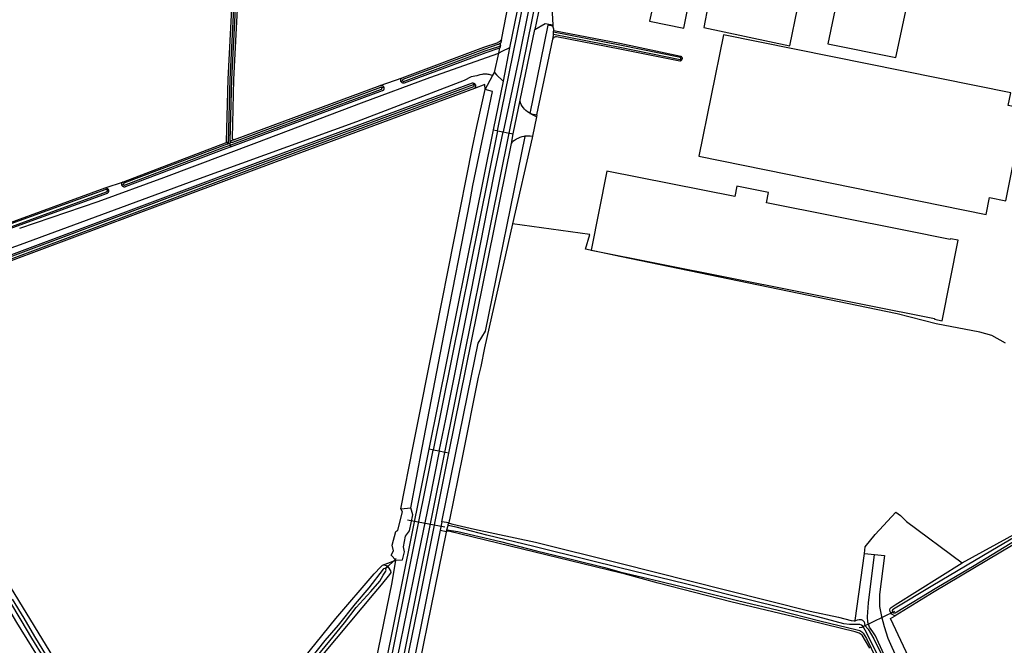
# Model space of a CAD drawing. Header units: metres. Extents: x 174423 to 175128, y 462196 to 462742.
# Tile 128 of 137: x 175061.44 to 175064.46, y 462735.59 to 462737.51. Entities that reach past the tile are written whole.
import ezdxf

# ---------------------------------------------------------------- set-up
doc = ezdxf.new("R2010")
doc.units = ezdxf.units.M
doc.layers.add('N-XX-AL-LIJN_0.20-G', color=7, linetype='Continuous', lineweight=25)

# ---------------------------------------------------------------- blocks, each defined once
blk = doc.blocks.new('Situatie')
at = {"lineweight": -3}
for p, q in [((6.9916, 23.9682), (6.9709, 23.8686)), ((7.0229, 23.9371), (7.0258, 23.8824)), ((6.865, 23.819), (6.8635, 23.8116)), ((6.8934, 23.8124), (6.8731, 23.7101)), ((6.8467, 23.7366), (6.8605, 23.7959)), ((7.4193, 23.779), (7.423, 23.7782)), ((6.4956, 23.6965), (6.5636, 23.7204)), ((6.5645, 23.7111), (6.5596, 23.7089)), ((6.5005, 23.6892), (6.5066, 23.6919)), ((6.7883, 23.6982), (6.7844, 23.697)), ((6.9048, 23.5478), (6.9262, 23.6514)), ((6.976, 23.6006), (6.9635, 23.5412)), ((6.0479, 23.5305), (6.035, 23.5255)), ((6.8565, 23.5576), (6.6587, 22.5774)), ((6.6944, 22.5702), (6.8925, 23.5503)), ((6.8565, 23.5576), (6.8738, 23.5541)), ((6.8738, 23.5541), (6.8925, 23.5503)), ((6.8989, 23.5189), (6.9048, 23.5478)), ((6.0214, 23.5205), (6.0291, 23.5238)), ((6.0255, 23.5167), (6.0331, 23.5191)), ((6.0417, 23.5218), (6.0331, 23.5191)), ((6.0331, 23.5191), (6.0354, 23.5138)), ((6.0378, 23.5083), (6.0354, 23.5138)), ((5.6511, 23.3822), (5.7069, 23.4009)), ((5.7073, 23.3923), (5.7024, 23.3903)), ((5.6575, 23.3758), (5.6606, 23.3773)), ((6.4611, 21.5971), (6.6587, 22.5774)), ((6.6774, 22.5736), (6.6587, 22.5774)), ((6.6944, 22.5702), (6.6774, 22.5736)), ((6.5591, 22.397), (6.5895, 22.4003)), ((6.6945, 22.3408), (6.5793, 22.3626)), ((6.685, 22.3574), (6.6797, 22.3316)), ((6.7007, 22.3327), (6.7042, 22.3455)), ((7.9833, 22.2601), (8.0146, 22.2567)), ((6.545, 22.2445), (6.5119, 22.2128)), ((6.5119, 22.2128), (6.5175, 22.2205)), ((8.0641, 22.0783), (8.0696, 22.0805))]:
    blk.add_line(p, q, dxfattribs=at)
for points in [[(5.3374, 23.2681), (5.6511, 23.3822)], [(6.5636, 23.7204), (6.8143, 23.8142), (6.8555, 23.8277), (6.8568, 23.8283), (6.8587, 23.8292), (6.8605, 23.8303), (6.8623, 23.8315), (6.864, 23.8328), (6.8656, 23.8341), (6.8672, 23.8356), (6.8685, 23.837), (6.9983, 24.5059), (6.0765, 24.7202), (6.0785, 25.0205)], [(5.7069, 23.4009), (6.0208, 23.5203), (6.0214, 23.5205), (6.022, 23.5209), (6.0225, 23.5213), (6.0229, 23.5218), (6.0233, 23.5223), (6.0236, 23.5229), (6.0239, 23.5236), (6.024, 23.5242), (6.0241, 23.5248), (6.0287, 23.716), (6.0461, 24.0511)], [(6.0631, 24.0502), (6.0457, 23.7153), (6.0411, 23.5353), (6.0412, 23.5343), (6.0415, 23.5333), (6.042, 23.5323), (6.0428, 23.5315), (6.0437, 23.5308), (6.0448, 23.5303), (6.0459, 23.5302), (6.047, 23.5302), (6.0479, 23.5305), (6.4956, 23.6965)], [(6.0417, 23.5218), (6.0407, 23.5215), (6.0397, 23.5215), (6.0386, 23.5216), (6.0375, 23.5221), (6.0366, 23.5227), (6.0358, 23.5236), (6.0353, 23.5246), (6.035, 23.5255), (6.035, 23.5256), (6.0349, 23.5266), (6.0397, 23.7155), (6.0571, 24.0505)], [(6.0511, 24.0508), (6.0337, 23.7158), (6.0291, 23.5238), (6.029, 23.522), (6.0289, 23.521), (6.0287, 23.5201), (6.0283, 23.5192), (6.0277, 23.5184), (6.0271, 23.5177), (6.0263, 23.5171), (6.0255, 23.5167)], [(6.9983, 24.5059), (6.9983, 24.5059), (7.0136, 24.5136), (7.0146, 24.5194), (7.0198, 24.5449), (7.0404, 24.6454), (7.0655, 24.6404), (7.0482, 24.5785), (7.0407, 24.5407), (6.9634, 24.1564), (6.8934, 23.8124), (6.8699, 23.8007), (6.8605, 23.7959)], [(6.8565, 23.5576), (6.9523, 24.031), (7.0566, 24.5374)], [(7.0732, 24.534), (7.0248, 24.3006), (6.9775, 24.0558), (6.9218, 23.7799), (6.8738, 23.5541)], [(6.8925, 23.5503), (7.0326, 24.2414), (7.0921, 24.5301)], [(5.342, 23.2559), (5.6555, 23.37), (5.656, 23.3702), (5.6567, 23.3707), (5.6572, 23.3712), (5.6577, 23.3719), (5.658, 23.3726), (5.6581, 23.3734), (5.6581, 23.3742), (5.6579, 23.375), (5.6576, 23.3757), (5.6575, 23.3758), (5.6571, 23.3764), (5.6566, 23.3769), (5.6559, 23.3774), (5.6551, 23.3776), (5.6543, 23.3778), (5.6535, 23.3777), (5.6528, 23.3775), (5.3392, 23.2634)], [(8.146, 24.0932), (7.936, 24.1372), (7.8712, 23.8245), (8.0795, 23.7822), (8.146, 24.0932)], [(7.3354, 23.9495), (7.3232, 23.894), (7.429, 23.872), (7.464, 24.0535), (7.3595, 24.0745), (7.3443, 23.9966), (7.3142, 24.003), (7.3229, 24.0444), (7.2313, 24.0637), (7.208, 23.9527), (7.269, 23.9398), (7.2737, 23.9623), (7.3354, 23.9495)], [(7.684, 23.9802), (7.5165, 24.0142), (7.4895, 23.8745), (7.7545, 23.8182), (7.778, 23.9332), (7.6792, 23.9537), (7.684, 23.9802)], [(6.9773, 23.6067), (6.976, 23.6006), (6.9635, 23.6065), (6.9581, 23.6091), (6.953, 23.6122), (6.9482, 23.6156), (6.9436, 23.6195), (6.9394, 23.6237), (6.9356, 23.6283), (6.9321, 23.6331), (6.9291, 23.6383), (6.9264, 23.6436), (6.9262, 23.6514), (6.9709, 23.8686), (7.0029, 23.887), (7.0258, 23.8824), (7.026, 23.8782)], [(7.0287, 23.8597), (7.0287, 23.8623), (7.0288, 23.8658), (7.0289, 23.869), (7.026, 23.8782), (7.0108, 23.8812), (6.9558, 23.611), (6.9773, 23.6067), (7.026, 23.8382), (7.0284, 23.8497), (7.0285, 23.8536)], [(7.0288, 23.8658), (7.2322, 23.8262), (7.4189, 23.787), (7.4199, 23.7864), (7.4207, 23.7856), (7.4215, 23.7847), (7.4221, 23.7837), (7.4226, 23.7827), (7.4229, 23.7815), (7.4231, 23.7804), (7.4231, 23.7792), (7.423, 23.7782)], [(6.8685, 23.837), (6.8677, 23.8332), (6.8666, 23.8271)], [(7.423, 23.7782), (7.423, 23.7781), (7.4227, 23.777), (7.4222, 23.7759), (7.4216, 23.7749), (7.4209, 23.774), (7.42, 23.7732), (7.4191, 23.7725), (7.4181, 23.772), (7.417, 23.7716), (7.4158, 23.7713), (7.4158, 23.7713), (7.2322, 23.8079), (7.0376, 23.8455), (7.036, 23.8456), (7.0343, 23.8456), (7.0326, 23.8451), (7.031, 23.8444), (7.0295, 23.8434), (7.0282, 23.8422), (7.0272, 23.8408), (7.026, 23.8382)], [(7.0285, 23.8536), (7.0286, 23.8563), (7.0287, 23.8597)], [(7.0285, 23.8536), (7.2322, 23.814), (7.4168, 23.7762), (7.4171, 23.7763), (7.4178, 23.7766), (7.4184, 23.7771), (7.4188, 23.7776), (7.4191, 23.7783), (7.4193, 23.779), (7.4193, 23.7797), (7.4192, 23.7804), (7.4189, 23.7811), (7.4185, 23.7816), (7.4179, 23.7821), (7.2322, 23.8201), (7.0287, 23.8597)], [(8.4251, 23.6349), (8.4329, 23.6736), (7.5501, 23.8517), (7.4744, 23.4795), (8.3574, 23.3007), (8.3679, 23.3524), (8.4174, 23.3423), (8.4743, 23.625), (8.4251, 23.6349)], [(5.3885, 23.2582), (5.63, 23.3402), (5.8315, 23.4145), (6.117, 23.521), (6.438, 23.6435), (6.648, 23.721), (6.8605, 23.7959), (6.8635, 23.8116), (6.8619, 23.8109), (6.8202, 23.7972), (6.5699, 23.7035), (6.5687, 23.7033), (6.5675, 23.7033), (6.5663, 23.7035), (6.5652, 23.7038), (6.5641, 23.7042), (6.563, 23.7048), (6.562, 23.7055), (6.5612, 23.7064), (6.5605, 23.7073), (6.5599, 23.7084), (6.5596, 23.7089), (6.5594, 23.7095), (6.5591, 23.7107), (6.5589, 23.7119), (6.559, 23.7131), (6.5591, 23.7143), (6.5595, 23.7154), (6.5599, 23.7165), (6.5606, 23.7176), (6.5613, 23.7185), (6.5622, 23.7194), (6.5631, 23.7201), (6.5636, 23.7204)], [(6.865, 23.819), (6.8657, 23.8229), (6.8666, 23.8271), (6.8658, 23.8266), (6.8637, 23.8252), (6.8616, 23.8239), (6.8593, 23.8228), (6.8576, 23.8221), (6.8163, 23.8085), (6.5657, 23.7147), (6.5652, 23.7143), (6.5648, 23.7138), (6.5645, 23.7132), (6.5643, 23.7125), (6.5643, 23.7118), (6.5645, 23.7111), (6.5648, 23.7105), (6.5652, 23.7099), (6.5658, 23.7095), (6.5664, 23.7092), (6.5671, 23.7091), (6.5678, 23.7091), (6.8182, 23.8029), (6.8598, 23.8165), (6.8619, 23.8174), (6.8644, 23.8187), (6.865, 23.819)], [(6.8182, 23.6846), (6.8411, 23.7264), (6.8394, 23.7271), (6.8365, 23.7281), (6.8336, 23.729), (6.8306, 23.7298), (6.8276, 23.7304), (6.8246, 23.7308), (6.8215, 23.7311), (6.8204, 23.7311), (6.8184, 23.7312), (6.8154, 23.7312), (6.8123, 23.731), (6.8093, 23.7306), (6.8079, 23.7304), (6.8024, 23.7292), (6.7925, 23.7265), (6.7755, 23.723), (6.754, 23.7115), (6.423, 23.5845), (5.929, 23.4062), (5.3902, 23.2075), (5.2145, 23.1452)], [(6.8411, 23.7264), (6.8467, 23.7366), (6.8533, 23.7294), (6.8731, 23.7101), (6.8429, 23.5604), (6.6452, 22.5801), (6.5122, 21.9206), (6.511, 21.9209), (6.5087, 21.9214)], [(5.3566, 23.175), (5.8215, 23.3489), (6.1698, 23.4793), (6.5434, 23.6176), (6.7795, 23.7044), (6.7807, 23.7042), (6.7819, 23.7039), (6.7831, 23.7035), (6.7842, 23.7029), (6.7853, 23.7022), (6.7862, 23.7014), (6.787, 23.7005), (6.7877, 23.6994), (6.7883, 23.6983), (6.7883, 23.6982), (6.7887, 23.6972), (6.789, 23.696), (6.7891, 23.6948), (6.789, 23.6936), (6.7888, 23.6924), (6.7884, 23.6913), (6.7879, 23.6902), (6.7873, 23.6891), (6.7865, 23.6882), (6.7857, 23.6875)], [(6.7844, 23.697), (6.784, 23.6976), (6.7835, 23.6981), (6.7829, 23.6984), (6.7822, 23.6987), (6.7815, 23.6987), (6.5455, 23.612), (6.1719, 23.4737), (5.8236, 23.3432), (5.3586, 23.1693)], [(5.3607, 23.1637), (5.8257, 23.3376), (6.174, 23.4681), (6.5475, 23.6063), (6.7836, 23.6931), (6.7841, 23.6936), (6.7845, 23.6942), (6.7847, 23.6949), (6.7848, 23.6956), (6.7847, 23.6963), (6.7844, 23.697)], [(6.7857, 23.6875), (6.5496, 23.6007), (6.1761, 23.4625), (5.8278, 23.332), (5.3628, 23.1581), (5.2371, 23.1129)], [(6.4956, 23.6965), (6.4968, 23.6968), (6.498, 23.697), (6.4992, 23.6969), (6.5004, 23.6968), (6.5016, 23.6964), (6.5027, 23.6959), (6.5037, 23.6953), (6.5046, 23.6945), (6.5054, 23.6937), (6.5062, 23.6927), (6.5066, 23.6919), (6.5067, 23.6916), (6.5071, 23.6905), (6.5074, 23.6893), (6.5075, 23.6881), (6.5075, 23.6869), (6.5073, 23.6857), (6.5069, 23.6846), (6.5064, 23.6835), (6.5057, 23.6825), (6.5049, 23.6816), (6.5041, 23.6808), (6.503, 23.6801), (6.5022, 23.6796), (6.0378, 23.5083), (6.0203, 23.5019), (5.7129, 23.385), (5.7118, 23.3848), (5.7106, 23.3847), (5.7094, 23.3848), (5.7083, 23.385), (5.7072, 23.3854), (5.7061, 23.386), (5.7052, 23.3866), (5.7043, 23.3874), (5.7035, 23.3883), (5.7029, 23.3893), (5.7024, 23.3903), (5.7024, 23.3903), (5.7021, 23.3914), (5.7019, 23.3926), (5.7018, 23.3937), (5.702, 23.3948), (5.7022, 23.3959), (5.7027, 23.397), (5.7032, 23.3979), (5.7039, 23.3988), (5.7047, 23.3996), (5.7057, 23.4003), (5.7069, 23.4009)], [(5.819, 21.38), (5.8466, 21.4168), (5.9172, 21.5052), (6.0215, 21.6442), (6.1572, 21.8102), (6.3592, 22.0602), (6.4775, 22.1972), (6.498, 22.219), (6.5033, 22.224), (6.5438, 22.2397), (6.5298, 22.255), (6.5367, 22.2683), (6.5331, 22.285), (6.5436, 22.3278), (6.5505, 22.3313), (6.5641, 22.3879), (6.5591, 22.397), (6.5975, 22.5898), (6.6669, 22.938), (6.7789, 23.5073), (6.7929, 23.5705), (6.8182, 23.6846)], [(6.0354, 23.5138), (6.4996, 23.6851), (6.4997, 23.6851), (6.5002, 23.6856), (6.5006, 23.6862), (6.5009, 23.6868), (6.501, 23.6875), (6.5009, 23.6882), (6.5007, 23.6889), (6.5005, 23.6892), (6.5004, 23.6895), (6.4999, 23.69), (6.4993, 23.6904), (6.4987, 23.6906), (6.498, 23.6907), (6.4973, 23.6906), (6.4966, 23.6904), (6.0417, 23.5218)], [(6.5895, 22.4003), (6.6248, 22.5843), (6.692, 22.9344), (6.7715, 23.3376), (6.78, 23.39), (6.8171, 23.5656), (6.8409, 23.6782), (6.8182, 23.6846)], [(6.8182, 23.6846), (6.8172, 23.6991), (6.7857, 23.6875)], [(6.8429, 23.5604), (6.8539, 23.5581), (6.8565, 23.5576)], [(6.5696, 21.6845), (6.5368, 21.7102), (6.5349, 21.7176), (6.6193, 22.1317), (6.7071, 22.5676), (6.8989, 23.5189), (6.9036, 23.5251), (6.9088, 23.529), (6.9143, 23.5324), (6.9201, 23.5353), (6.9261, 23.5377), (6.9323, 23.5396), (6.9386, 23.541), (6.9416, 23.5415)], [(6.6774, 22.5736), (6.6974, 22.6726), (6.7651, 23.0114), (6.8448, 23.4178), (6.8738, 23.5541)], [(6.685, 22.3574), (6.7269, 22.5636), (6.776, 22.8051), (6.7969, 22.9058), (6.8195, 22.9421), (6.9414, 23.5404), (6.9416, 23.5415), (6.9489, 23.5421), (6.9562, 23.542), (6.9635, 23.5412), (6.9624, 23.5362), (6.9025, 23.2716)], [(6.8925, 23.5503), (6.8944, 23.55), (6.9048, 23.5478)], [(6.0255, 23.5167), (5.7086, 23.3962), (5.7083, 23.396), (5.7078, 23.3955), (5.7074, 23.395), (5.7071, 23.3943), (5.707, 23.3936), (5.7071, 23.3929), (5.7073, 23.3923), (5.7073, 23.3923), (5.7077, 23.3917), (5.7081, 23.3912), (5.7087, 23.3908), (5.7094, 23.3906), (5.7101, 23.3905), (5.7108, 23.3906), (6.0165, 23.5068), (6.0354, 23.5138)], [(7.5849, 23.3557), (7.1923, 23.4337), (7.144, 23.1908), (8.1986, 22.981), (8.1981, 22.9788), (8.222, 22.974), (8.2712, 23.2215), (8.2473, 23.2263), (8.2468, 23.224), (8.1097, 23.2512), (7.6822, 23.3363), (7.6884, 23.3677), (7.5911, 23.387), (7.5849, 23.3557)], [(5.6511, 23.3822), (5.652, 23.3823), (5.6533, 23.3823), (5.6545, 23.3821), (5.6556, 23.3818), (5.6567, 23.3813), (5.6578, 23.3806), (5.6587, 23.3799), (5.6595, 23.379), (5.6602, 23.378), (5.6606, 23.3773), (5.6608, 23.3769), (5.6612, 23.3758), (5.6615, 23.3746), (5.6616, 23.3734), (5.6616, 23.3722), (5.6614, 23.371), (5.661, 23.3699), (5.6605, 23.3688), (5.6599, 23.3677), (5.6591, 23.3668), (5.6582, 23.366), (5.6572, 23.3653), (5.3438, 23.2512)], [(8.2831, 22.2313), (8.4536, 22.3239)], [(8.4165, 22.9051), (8.3749, 22.9286), (8.3375, 22.9388), (8.2033, 22.9652), (8.0843, 22.9957), (7.2322, 23.1718), (7.1266, 23.1937), (7.1401, 23.2396), (6.9025, 23.2716), (6.8164, 22.8908), (6.805, 22.8344), (6.7971, 22.8011), (6.7483, 22.5593), (6.7086, 22.3633), (6.7082, 22.3601), (6.7065, 22.3539), (6.7076, 22.3526), (6.7191, 22.3495), (6.7855, 22.3344), (6.9724, 22.2948), (7.2322, 22.2298), (7.5604, 22.1477), (7.8162, 22.0829), (7.9039, 22.0647), (7.943, 22.0542), (7.952, 22.0528), (7.9547, 22.0535)], [(6.6774, 22.5736), (6.6473, 22.4235), (6.6077, 22.2302), (6.5181, 21.7948), (6.4768, 21.594)], [(6.4961, 21.5901), (6.5333, 21.7705), (6.6944, 22.5702)], [(6.6587, 22.5774), (6.6564, 22.5779), (6.6452, 22.5801)], [(6.7071, 22.5676), (6.6958, 22.5699), (6.6944, 22.5702)], [(8.7562, 22.4749), (8.7521, 22.4724), (8.7353, 22.4624), (8.7255, 22.4565), (8.1975, 22.142), (8.0775, 22.069)], [(8.7146, 22.47), (8.6493, 22.4304), (8.5163, 22.3524), (8.371, 22.2666), (8.1938, 22.1612), (8.0724, 22.0893), (8.0704, 22.0876), (8.0683, 22.0849), (8.0696, 22.0805), (8.0731, 22.0777), (8.0775, 22.0775), (8.2058, 22.1551), (8.3208, 22.2233), (8.4307, 22.2902), (8.5372, 22.3547), (8.5571, 22.3663), (8.5892, 22.3867), (8.6348, 22.4107), (8.7264, 22.4656), (8.7308, 22.4683)], [(6.5438, 22.2397), (6.5642, 22.2405), (6.5701, 22.2649), (6.5679, 22.2804), (6.5736, 22.3133), (6.5858, 22.3298), (6.5966, 22.3781), (6.5895, 22.4003)], [(7.9833, 22.2601), (7.986, 22.2803), (8.0167, 22.3186), (8.0795, 22.3865), (8.094, 22.3767), (8.1123, 22.3586), (8.2831, 22.2313)], [(5.357, 22.114), (5.3924, 22.0553), (5.4252, 21.9999), (5.4626, 21.9389)], [(5.472, 21.9446), (5.4346, 22.0056), (5.4018, 22.061), (5.3662, 22.1199)], [(5.2135, 22.3695), (5.2242, 22.3632), (5.2512, 22.3335), (5.5665, 21.819), (5.7742, 21.4842), (5.785, 21.4661), (5.785, 21.4611), (5.782, 21.4541), (5.7741, 21.449)], [(6.7042, 22.3455), (6.7051, 22.3487), (6.7065, 22.3539), (6.685, 22.3574)], [(5.7741, 21.449), (5.7646, 21.4488), (5.7555, 21.4504), (5.7502, 21.4515), (5.695, 21.5392), (5.38, 22.0485), (5.218, 22.3225), (5.2092, 22.3292), (5.1992, 22.3265), (5.1842, 22.3155), (4.634, 21.9715), (4.3092, 21.7665), (4.2978, 21.7635), (4.2924, 21.7638), (4.2835, 21.7682), (4.2815, 21.7702)], [(6.7007, 22.3327), (6.7348, 22.3271), (6.8651, 22.2963), (6.9758, 22.2676), (7.0908, 22.2401), (7.1854, 22.2167), (7.2322, 22.2041), (7.354, 22.1746), (7.4747, 22.1454), (7.5938, 22.1156), (7.7184, 22.0857), (7.8462, 22.0533), (7.9606, 22.0261), (7.9688, 22.0231), (7.9754, 22.0197), (7.9796, 22.0153), (7.9895, 21.9985), (8.0187, 21.9399)], [(8.0469, 21.9013), (7.99, 22.0173), (7.9819, 22.0321), (7.9788, 22.0364), (7.9744, 22.0402), (7.9691, 22.0418), (7.9595, 22.0422), (7.9483, 22.0421), (7.937, 22.0418), (7.9202, 22.0444), (7.8405, 22.0652), (7.7119, 22.0971), (7.5836, 22.1285), (7.4336, 22.1668), (7.2322, 22.2156), (7.1363, 22.2397), (6.9673, 22.2811), (6.8235, 22.3161), (6.7296, 22.3406), (6.7049, 22.3454), (6.7042, 22.3455)], [(7.9994, 21.969), (7.9766, 22.009), (7.9666, 22.0154), (7.9549, 22.0198), (7.7663, 22.0658), (7.5733, 22.1117), (7.35, 22.1684), (7.2456, 22.1971), (7.2322, 22.2003), (6.7057, 22.3281), (6.6992, 22.3273), (6.6987, 22.3254), (6.5705, 21.6967)], [(6.6797, 22.3316), (6.6735, 22.3008), (6.5532, 21.7007), (6.5705, 21.6967)], [(6.6797, 22.3316), (6.6992, 22.3273), (6.6996, 22.3288), (6.7007, 22.3327)], [(7.9547, 22.0535), (7.9549, 22.0541), (7.9833, 22.2601)], [(6.4557, 21.7761), (6.4483, 21.7743), (6.4492, 21.7782), (6.4799, 21.9271), (6.4825, 21.9265), (6.5322, 22.1711), (6.5438, 22.2397)], [(8.1132, 21.7975), (8.0265, 21.9865), (8.0172, 22.0075), (8.0095, 22.0195), (7.999, 22.034), (7.9935, 22.0495), (7.9922, 22.0655), (7.996, 22.1085), (8.0146, 22.2567)], [(8.0146, 22.2567), (8.0451, 22.2536), (8.0295, 22.1342), (8.03, 22.0975), (8.0355, 22.0665), (8.0435, 22.036), (8.055, 22), (8.148, 21.7915), (8.348, 21.3465), (8.3735, 21.2885), (8.3737, 21.288), (8.3795, 21.2775), (8.3797, 21.2773), (8.3856, 21.2805), (8.3845, 21.2812), (8.3822, 21.288), (8.3927, 21.295), (8.4036, 21.3008)], [(8.0775, 22.069), (8.0744, 22.0694), (8.0676, 22.0742), (8.0641, 22.0783), (8.0624, 22.0813), (8.0616, 22.0869), (8.0622, 22.0906), (8.0655, 22.0941), (8.078, 22.1022), (8.2831, 22.2313)], [(6.2984, 21.9395), (6.341, 21.9916), (6.386, 22.0471), (6.422, 22.0942), (6.4666, 22.1431), (6.4946, 22.1746), (6.5054, 22.1935), (6.5134, 22.2054), (6.5139, 22.2091), (6.5119, 22.2128), (6.5091, 22.2135), (6.506, 22.2127), (6.5053, 22.2117), (6.4614, 22.1547), (6.4195, 22.1054), (6.3669, 22.0399), (6.3257, 21.9932), (6.2826, 21.9382)], [(6.5175, 22.2205), (6.5203, 22.2182), (6.5274, 22.2068), (6.5281, 22.2018), (6.5247, 22.1953), (6.4991, 22.1633), (6.4762, 22.1375), (6.3242, 21.955), (6.1762, 21.7752), (6.03, 21.5915), (5.8425, 21.363), (5.767, 21.2735), (5.6225, 21.128), (5.5312, 21.031), (5.5306, 21.0303), (5.5293, 21.0287)], [(6.5033, 22.224), (6.5064, 22.225), (6.5148, 22.2227), (6.5175, 22.2205)], [(8.0754, 22.082), (7.974, 22.0326), (7.9669, 22.0316)], [(7.9547, 22.0535), (7.9572, 22.054), (7.9618, 22.0567), (7.9666, 22.0574), (7.9731, 22.0575), (7.9774, 22.0553), (7.9829, 22.05), (7.9842, 22.0385), (7.9945, 22.028), (8.0125, 21.998), (8.0335, 21.9535), (8.122, 21.7575), (8.1198, 21.7512), (8.1162, 21.7461), (8.0991, 21.7375), (7.9993, 21.6989), (7.8715, 21.6426), (7.6615, 21.5505), (7.3974, 21.4333), (7.4098, 21.4138)], [(8.4036, 21.3008), (8.2382, 21.6882), (8.0637, 22.0603), (8.0775, 22.069)]]:
    blk.add_lwpolyline(points, dxfattribs=at)

msp = doc.modelspace()

# ---------------------------------------------------------------- block references
at = {"layer": 'N-XX-AL-LIJN_0.20-G'}
msp.add_blockref('Situatie', (175056.047, 462713.6112), dxfattribs=at)

doc.saveas('drawing.dxf')
